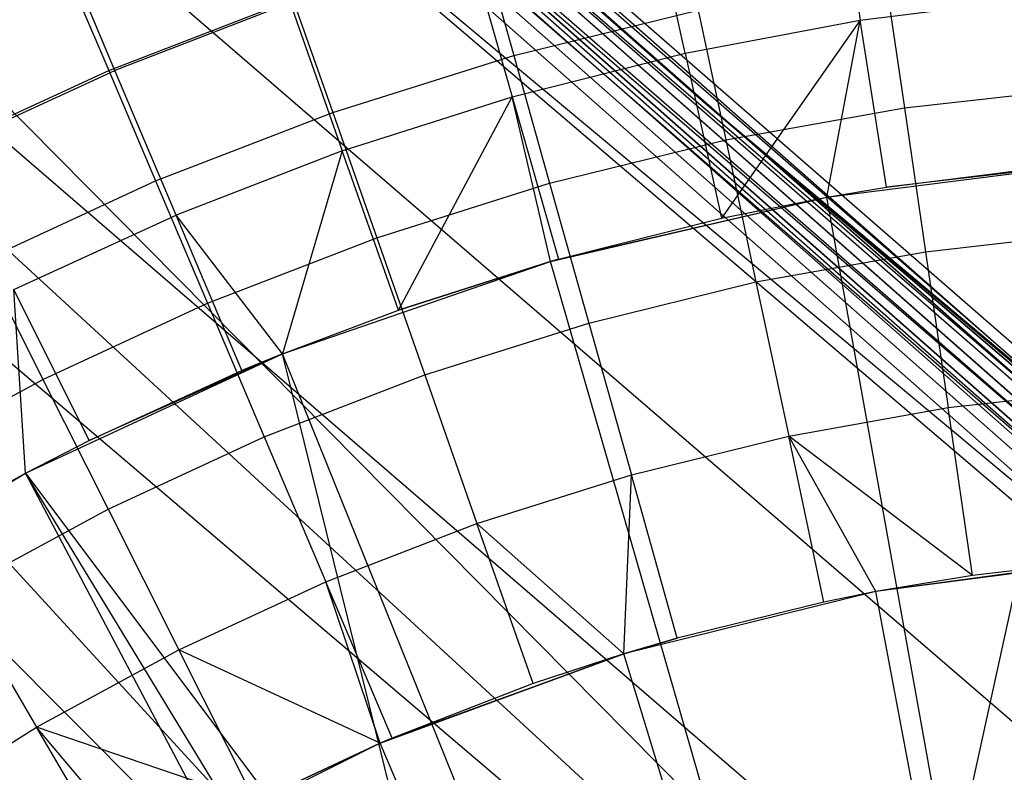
# Model space of a CAD drawing. Extents: x -390 to 397, y -401 to 400.
# Tile 30 of 192: x -245.57 to -241.72, y -287.5 to -284.56. Entities that reach past the tile are written whole.
import ezdxf

# ---------------------------------------------------------------- set-up
doc = ezdxf.new("R2010")
doc.units = 0
doc.header["$LTSCALE"] = 25.4
doc.layers.get('0').update_dxf_attribs({"linetype": 'CONTINUOUS'})

# ---------------------------------------------------------------- blocks, each defined once
blk = doc.blocks.new('FOURTY_ROUND_VII_ZWIS_STL')
at = {"color": 0}
for p, q in [((-242.8898, -284.8826, -927.3), (-254.6579, -274.4352, -927.3765)), ((-254.6579, -274.4352, -927.3765), (-240.6566, -286.7914, -927.3765)), ((-242.8898, -284.8826, -927.3), (-254.6579, -274.4352, -927.3765)), ((-254.6579, -274.4352, -927.3765), (-240.6566, -286.7914, -927.3765)), ((-254.6579, -274.4352, -902.1235), (-240.6566, -286.7914, -902.1235)), ((-254.6579, -274.4352, -902.1235), (-240.6566, -286.7914, -902.1235)), ((-254.6579, -274.4352, -902.1235), (-242.8898, -284.8826, -902.2)), ((-254.6579, -274.4352, -902.1235), (-242.8898, -284.8826, -902.2)), ((-242.8898, -284.8826, -900.3), (-254.6579, -274.4352, -900.3765)), ((-254.6579, -274.4352, -900.3765), (-240.6566, -286.7914, -900.3765)), ((-242.8898, -284.8826, -900.3), (-254.6579, -274.4352, -900.3765)), ((-254.6579, -274.4352, -900.3765), (-240.6566, -286.7914, -900.3765)), ((-242.8898, -284.8826, -927.3), (-254.6476, -274.424, -927.3)), ((-242.8898, -284.8826, -902.2), (-254.6476, -274.424, -902.2)), ((-242.8898, -284.8826, -927.3), (-254.6476, -274.424, -927.3)), ((-242.8898, -284.8826, -902.2), (-254.6476, -274.424, -902.2)), ((-242.8898, -284.8826, -900.3), (-254.6476, -274.424, -900.3)), ((-242.8898, -284.8826, -895.7), (-254.6476, -274.424, -900.3)), ((-242.8898, -284.8826, -900.3), (-254.6476, -274.424, -900.3)), ((-242.8898, -284.8826, -895.7), (-254.6476, -274.424, -900.3)), ((-254.6874, -274.4669, -927.4414), (-240.6845, -286.8246, -927.4414)), ((-254.6874, -274.4669, -927.4414), (-240.6845, -286.8246, -927.4414)), ((-240.6845, -286.8246, -902.0586), (-254.6874, -274.4669, -902.0586)), ((-240.6845, -286.8246, -902.0586), (-254.6874, -274.4669, -902.0586)), ((-254.6874, -274.4669, -900.4414), (-240.6845, -286.8246, -900.4414)), ((-254.6874, -274.4669, -900.4414), (-240.6845, -286.8246, -900.4414)), ((-254.7315, -274.5145, -927.4848), (-240.7262, -286.8743, -927.4848)), ((-254.7315, -274.5145, -927.4848), (-240.7262, -286.8743, -927.4848)), ((-240.7262, -286.8743, -902.0152), (-254.7315, -274.5145, -902.0152)), ((-240.7262, -286.8743, -902.0152), (-254.7315, -274.5145, -902.0152)), ((-254.7315, -274.5145, -900.4848), (-240.7262, -286.8743, -900.4848)), ((-254.7315, -274.5145, -900.4848), (-240.7262, -286.8743, -900.4848)), ((-254.8096, -274.5986, -929.1082), (-240.7999, -286.9622, -929.1082)), ((-254.8096, -274.5986, -929.1082), (-240.7999, -286.9622, -929.1082)), ((-254.7953, -274.5832, -929.1777), (-240.7864, -286.9461, -929.1777)), ((-254.7953, -274.5832, -929.1777), (-240.7864, -286.9461, -929.1777)), ((-254.7836, -274.5706, -902), (-240.7754, -286.933, -902)), ((-240.7754, -286.933, -927.5), (-254.7836, -274.5706, -927.5)), ((-240.7754, -286.933, -927.5), (-254.7836, -274.5706, -927.5)), ((-254.7836, -274.5706, -902), (-240.7754, -286.933, -902)), ((-240.7754, -286.933, -900.5), (-254.7836, -274.5706, -900.5)), ((-240.7754, -286.933, -900.5), (-254.7836, -274.5706, -900.5)), ((-254.8398, -274.6312, -929.0509), (-240.8285, -286.9962, -929.0509)), ((-254.8398, -274.6312, -929.0509), (-240.8285, -286.9962, -929.0509)), ((-254.8819, -274.6766, -929.0132), (-240.8683, -287.0437, -929.0132)), ((-254.8819, -274.6766, -929.0132), (-240.8683, -287.0437, -929.0132)), ((-252.9542, -275.9855, -895.7), (-242.8898, -284.8826, -895.7)), ((-252.9542, -275.9855, -895.7), (-242.8898, -284.8826, -895.7)), ((-252.9643, -275.9965, -895.6242), (-238.8159, -288.3255, -895.6242)), ((-252.9643, -275.9965, -895.6242), (-238.8159, -288.3255, -895.6242)), ((-252.9643, -275.9965, -895.6242), (-242.8898, -284.8826, -895.7)), ((-252.9643, -275.9965, -895.6242), (-242.8898, -284.8826, -895.7)), ((-252.9938, -276.0287, -895.5586), (-238.8438, -288.3591, -895.5586)), ((-252.9938, -276.0287, -895.5586), (-238.8438, -288.3591, -895.5586)), ((-253.0376, -276.0765, -895.5152), (-238.8852, -288.4091, -895.5152)), ((-253.0376, -276.0765, -895.5152), (-238.8852, -288.4091, -895.5152)), ((-238.934, -288.468, -895.5), (-253.0894, -276.133, -895.5)), ((-238.934, -288.468, -895.5), (-253.0894, -276.133, -895.5)), ((-251.5045, -277.4737, -932.4962), (-237.5814, -289.4838, -932.4962)), ((-251.5045, -277.4737, -932.4962), (-237.5814, -289.4838, -932.4962)), ((-237.6442, -289.5603, -929.25), (-251.571, -277.547, -929.25)), ((-251.571, -277.547, -929.25), (-240.7864, -286.9461, -929.1777)), ((-251.571, -277.547, -929.25), (-240.7864, -286.9461, -929.1777)), ((-237.6442, -289.5603, -929.25), (-251.571, -277.547, -929.25)), ((-252.1962, -278.2368, -931.3491), (-239.4366, -291.1429, -932.9304)), ((-238.2348, -290.2799, -931.3491), (-252.1962, -278.2368, -931.3491)), ((-238.2348, -290.2799, -931.3491), (-252.1962, -278.2368, -931.3491)), ((-252.1962, -278.2368, -931.3491), (-239.4366, -291.1429, -932.9304)), ((-252.7674, -278.867, -934.3766), (-241.5157, -291.1429, -935.4172)), ((-252.7674, -278.867, -934.3766), (-241.5157, -291.1429, -935.4172)), ((-252.7674, -278.867, -934.3766), (-239.4366, -291.1429, -934.7622)), ((-252.7674, -278.867, -934.3766), (-239.4366, -291.1429, -934.7622)), ((-252.7674, -278.867, -934.3766), (-238.7744, -290.9375, -934.3766)), ((-252.7674, -278.867, -934.3766), (-238.7744, -290.9375, -934.3766)), ((-241.5157, -291.1429, -933.7795), (-253.2439, -279.3928, -933.034)), ((-253.2439, -279.3928, -933.034), (-239.4366, -291.1429, -932.9304)), ((-253.2439, -279.3928, -933.034), (-239.4366, -291.1429, -932.9304)), ((-241.5157, -291.1429, -933.7795), (-253.2439, -279.3928, -933.034)), ((-240.9142, -287.0983, -929), (-245.7854, -282.9395, -929)), ((-245.7854, -282.9395, -929), (-240.8683, -287.0437, -929.0132)), ((-245.7854, -282.9395, -929), (-240.8683, -287.0437, -929.0132)), ((-240.9142, -287.0983, -929), (-245.7854, -282.9395, -929)), ((-242.3796, -283.9534, -972.7912), (-242.2846, -284.5587, -971.4547)), ((-242.3796, -283.9534, -972.7912), (-242.2846, -284.5587, -971.4547)), ((-242.9685, -284.6874, -971.4547), (-243.1002, -284.0891, -972.7912)), ((-242.9685, -284.6874, -971.4547), (-243.1002, -284.0891, -972.7912)), ((-245.1938, -284.7554, -972.7912), (-245.4136, -284.2349, -974.1486)), ((-245.1938, -284.7554, -972.7912), (-245.4136, -284.2349, -974.1486)), ((-243.7634, -284.2447, -977.1933), (-243.6369, -284.6962, -975.8206)), ((-243.7634, -284.2447, -977.1933), (-243.6369, -284.6962, -975.8206)), ((-243.8112, -284.2685, -972.7912), (-243.6432, -284.8577, -971.4547)), ((-243.8112, -284.2685, -972.7912), (-243.6432, -284.8577, -971.4547)), ((-245.382, -284.3694, -978.5822), (-245.2183, -284.755, -977.1933)), ((-245.382, -284.3694, -978.5822), (-245.2183, -284.755, -977.1933)), ((-242.1875, -284.3886, -975.8206), (-242.1125, -284.9016, -974.4657)), ((-242.1875, -284.3886, -975.8206), (-242.1125, -284.9016, -974.4657)), ((-245.2183, -284.755, -977.1933), (-244.4991, -284.4765, -977.1933)), ((-245.2183, -284.755, -977.1933), (-244.4991, -284.4765, -977.1933)), ((-244.4991, -284.4765, -977.1933), (-244.3438, -284.919, -975.8206)), ((-244.4991, -284.4765, -977.1933), (-244.3438, -284.919, -975.8206)), ((-242.2846, -284.5587, -971.4547), (-241.5942, -284.4718, -971.4547)), ((-242.2846, -284.5587, -971.4547), (-241.5942, -284.4718, -971.4547)), ((-244.5099, -284.4908, -972.7912), (-245.1938, -284.7554, -972.7912)), ((-244.5099, -284.4908, -972.7912), (-245.1938, -284.7554, -972.7912)), ((-244.5099, -284.4908, -972.7912), (-244.3064, -285.0687, -971.4547)), ((-244.5099, -284.4908, -972.7912), (-244.3064, -285.0687, -971.4547)), ((-243.6369, -284.6962, -975.8206), (-242.9171, -284.5192, -975.8206)), ((-243.6369, -284.6962, -975.8206), (-242.9171, -284.5192, -975.8206)), ((-242.9171, -284.5192, -975.8206), (-242.8094, -285.0263, -974.4657)), ((-242.9171, -284.5192, -975.8206), (-242.8094, -285.0263, -974.4657)), ((-242.9685, -284.6874, -971.4547), (-242.2846, -284.5587, -971.4547)), ((-242.9685, -284.6874, -971.4547), (-242.2846, -284.5587, -971.4547)), ((-242.2846, -284.5587, -971.4547), (-242.8267, -285.3315, -970.1406)), ((-242.2846, -284.5587, -971.4547), (-242.8267, -285.3315, -970.1406)), ((-242.4156, -285.2495, -970.1406), (-242.2846, -284.5587, -971.4547)), ((-242.4156, -285.2495, -970.1406), (-242.2846, -284.5587, -971.4547)), ((-242.1824, -285.2102, -970.1406), (-242.2846, -284.5587, -971.4547)), ((-242.1824, -285.2102, -970.1406), (-242.2846, -284.5587, -971.4547)), ((-244.3438, -284.919, -975.8206), (-243.6369, -284.6962, -975.8206)), ((-244.3438, -284.919, -975.8206), (-243.6369, -284.6962, -975.8206)), ((-243.6432, -284.8577, -971.4547), (-242.9685, -284.6874, -971.4547)), ((-243.6432, -284.8577, -971.4547), (-242.9685, -284.6874, -971.4547)), ((-243.6369, -284.6962, -975.8206), (-243.497, -285.1954, -974.4657)), ((-243.6369, -284.6962, -975.8206), (-243.497, -285.1954, -974.4657)), ((-242.9685, -284.6874, -971.4547), (-242.8267, -285.3315, -970.1406)), ((-242.9685, -284.6874, -971.4547), (-242.8267, -285.3315, -970.1406)), ((-245.9182, -285.079, -977.1933), (-245.2183, -284.755, -977.1933)), ((-245.9182, -285.079, -977.1933), (-245.2183, -284.755, -977.1933)), ((-245.8602, -285.0612, -972.7912), (-245.1938, -284.7554, -972.7912)), ((-245.8602, -285.0612, -972.7912), (-245.1938, -284.7554, -972.7912)), ((-245.2183, -284.755, -977.1933), (-245.035, -285.1867, -975.8206)), ((-245.2183, -284.755, -977.1933), (-245.035, -285.1867, -975.8206)), ((-244.9554, -285.3198, -971.4547), (-245.1938, -284.7554, -972.7912)), ((-244.9554, -285.3198, -971.4547), (-245.1938, -284.7554, -972.7912)), ((-242.1125, -284.9016, -974.4657), (-241.409, -284.8217, -974.4657)), ((-242.1125, -284.9016, -974.4657), (-241.409, -284.8217, -974.4657)), ((-244.3064, -285.0687, -971.4547), (-243.6432, -284.8577, -971.4547)), ((-244.3064, -285.0687, -971.4547), (-243.6432, -284.8577, -971.4547)), ((-244.0873, -285.6908, -970.1406), (-243.6432, -284.8577, -971.4547)), ((-244.0873, -285.6908, -970.1406), (-243.6432, -284.8577, -971.4547)), ((-243.6432, -284.8577, -971.4547), (-243.4625, -285.4919, -970.1406)), ((-243.4935, -285.5008, -970.1406), (-243.6432, -284.8577, -971.4547)), ((-243.4935, -285.5008, -970.1406), (-243.6432, -284.8577, -971.4547)), ((-243.6432, -284.8577, -971.4547), (-243.4625, -285.4919, -970.1406)), ((-238.8159, -288.3255, -895.6242), (-242.8898, -284.8826, -895.7)), ((-242.8898, -284.8826, -895.7), (-238.8064, -288.314, -895.7)), ((-238.8159, -288.3255, -895.6242), (-242.8898, -284.8826, -895.7)), ((-240.6468, -286.7797, -927.3), (-242.8898, -284.8826, -927.3)), ((-242.8898, -284.8826, -927.3), (-240.6566, -286.7914, -927.3765)), ((-242.8898, -284.8826, -927.3), (-240.6566, -286.7914, -927.3765)), ((-240.6468, -286.7797, -902.2), (-242.8898, -284.8826, -902.2)), ((-242.8898, -284.8826, -902.2), (-242.8898, -284.8826, -927.3)), ((-240.6468, -286.7797, -927.3), (-242.8898, -284.8826, -927.3)), ((-242.8898, -284.8826, -902.2), (-242.8898, -284.8826, -927.3)), ((-240.6566, -286.7914, -902.1235), (-242.8898, -284.8826, -902.2)), ((-240.6468, -286.7797, -902.2), (-242.8898, -284.8826, -902.2)), ((-240.6566, -286.7914, -902.1235), (-242.8898, -284.8826, -902.2)), ((-240.6468, -286.7797, -900.3), (-242.8898, -284.8826, -900.3)), ((-242.8898, -284.8826, -900.3), (-240.6566, -286.7914, -900.3765)), ((-242.8898, -284.8826, -900.3), (-240.6566, -286.7914, -900.3765)), ((-238.8064, -288.314, -895.7), (-242.8898, -284.8826, -900.3)), ((-240.6468, -286.7797, -900.3), (-242.8898, -284.8826, -900.3)), ((-238.8064, -288.314, -895.7), (-242.8898, -284.8826, -900.3)), ((-242.8898, -284.8826, -895.7), (-238.8064, -288.314, -895.7)), ((-242.8898, -284.8826, -895.7), (-242.8898, -284.8826, -900.3)), ((-242.8898, -284.8826, -895.7), (-242.8898, -284.8826, -900.3)), ((-242.8094, -285.0263, -974.4657), (-242.1125, -284.9016, -974.4657)), ((-242.8094, -285.0263, -974.4657), (-242.1125, -284.9016, -974.4657)), ((-242.1125, -284.9016, -974.4657), (-242.0305, -285.4628, -973.1305)), ((-242.1125, -284.9016, -974.4657), (-242.0305, -285.4628, -973.1305)), ((-245.035, -285.1867, -975.8206), (-244.3438, -284.919, -975.8206)), ((-245.035, -285.1867, -975.8206), (-244.3438, -284.919, -975.8206)), ((-244.3438, -284.919, -975.8206), (-244.1722, -285.4082, -974.4657)), ((-244.3438, -284.919, -975.8206), (-244.1722, -285.4082, -974.4657)), ((-243.497, -285.1954, -974.4657), (-242.8094, -285.0263, -974.4657)), ((-243.497, -285.1954, -974.4657), (-242.8094, -285.0263, -974.4657)), ((-242.8094, -285.0263, -974.4657), (-242.6917, -285.5811, -973.1305)), ((-242.8094, -285.0263, -974.4657), (-242.6917, -285.5811, -973.1305)), ((-244.3064, -285.0687, -971.4547), (-244.9554, -285.3198, -971.4547)), ((-244.3064, -285.0687, -971.4547), (-244.9554, -285.3198, -971.4547)), ((-244.3064, -285.0687, -971.4547), (-244.5398, -285.8617, -970.1406)), ((-244.3064, -285.0687, -971.4547), (-244.5398, -285.8617, -970.1406)), ((-244.0873, -285.6908, -970.1406), (-244.3064, -285.0687, -971.4547)), ((-244.0873, -285.6908, -970.1406), (-244.3064, -285.0687, -971.4547)), ((-242.4156, -285.2495, -957), (-241.3176, -285.1102, -957)), ((-242.4156, -285.2495, -957), (-241.3176, -285.1102, -957)), ((-241.3176, -285.1102, -957), (-242.1824, -285.2102, -970.1406)), ((-241.3176, -285.1102, -957), (-242.1824, -285.2102, -970.1406)), ((-242.1824, -285.2102, -970.1406), (-241.5319, -285.1284, -970.1406)), ((-242.1824, -285.2102, -970.1406), (-241.5319, -285.1284, -970.1406)), ((-241.3176, -285.1102, -957), (-241.9333, -287.9365, -952.8)), ((-241.3176, -285.1102, -957), (-241.9333, -287.9365, -952.8)), ((-245.7077, -285.4981, -975.8206), (-245.035, -285.1867, -975.8206)), ((-245.7077, -285.4981, -975.8206), (-245.035, -285.1867, -975.8206)), ((-245.035, -285.1867, -975.8206), (-244.8324, -285.6639, -974.4657)), ((-245.035, -285.1867, -975.8206), (-244.8324, -285.6639, -974.4657)), ((-244.1722, -285.4082, -974.4657), (-243.497, -285.1954, -974.4657)), ((-244.1722, -285.4082, -974.4657), (-243.497, -285.1954, -974.4657)), ((-243.497, -285.1954, -974.4657), (-243.3439, -285.7415, -973.1305)), ((-243.497, -285.1954, -974.4657), (-243.3439, -285.7415, -973.1305)), ((-242.4156, -285.2495, -970.1406), (-242.1824, -285.2102, -970.1406)), ((-242.4156, -285.2495, -957), (-242.1824, -285.2102, -970.1406)), ((-242.4156, -285.2495, -970.1406), (-242.1824, -285.2102, -970.1406)), ((-242.4156, -285.2495, -957), (-242.1824, -285.2102, -970.1406)), ((-243.4935, -285.5008, -957), (-242.4156, -285.2495, -957)), ((-243.4935, -285.5008, -957), (-242.4156, -285.2495, -957)), ((-243.4625, -285.4919, -970.1406), (-242.4156, -285.2495, -957)), ((-243.4625, -285.4919, -970.1406), (-242.4156, -285.2495, -957)), ((-242.8267, -285.3315, -970.1406), (-242.4156, -285.2495, -970.1406)), ((-242.8267, -285.3315, -970.1406), (-242.4156, -285.2495, -970.1406)), ((-242.8267, -285.3315, -970.1406), (-242.4156, -285.2495, -957)), ((-242.8267, -285.3315, -970.1406), (-242.4156, -285.2495, -957)), ((-242.4156, -285.2495, -970.1406), (-242.4156, -285.2495, -957)), ((-242.4156, -285.2495, -970.1406), (-242.4156, -285.2495, -957)), ((-241.9333, -287.9365, -952.8), (-242.4156, -285.2495, -957)), ((-241.9333, -287.9365, -952.8), (-242.4156, -285.2495, -957)), ((-245.5879, -285.61, -971.4547), (-244.9554, -285.3198, -971.4547)), ((-245.5879, -285.61, -971.4547), (-244.9554, -285.3198, -971.4547)), ((-244.6988, -285.9273, -970.1406), (-244.9554, -285.3198, -971.4547)), ((-244.5398, -285.8617, -970.1406), (-244.9554, -285.3198, -971.4547)), ((-244.6988, -285.9273, -970.1406), (-244.9554, -285.3198, -971.4547)), ((-244.5398, -285.8617, -970.1406), (-244.9554, -285.3198, -971.4547)), ((-243.4625, -285.4919, -970.1406), (-242.8267, -285.3315, -970.1406)), ((-243.4625, -285.4919, -970.1406), (-242.8267, -285.3315, -970.1406)), ((-242.0305, -285.4628, -973.1305), (-241.3632, -285.387, -973.1305)), ((-242.0305, -285.4628, -973.1305), (-241.3632, -285.387, -973.1305)), ((-244.8324, -285.6639, -974.4657), (-244.1722, -285.4082, -974.4657)), ((-244.8324, -285.6639, -974.4657), (-244.1722, -285.4082, -974.4657)), ((-244.1722, -285.4082, -974.4657), (-243.9845, -285.9434, -973.1305)), ((-244.1722, -285.4082, -974.4657), (-243.9845, -285.9434, -973.1305)), ((-242.6917, -285.5811, -973.1305), (-242.0305, -285.4628, -973.1305)), ((-242.6917, -285.5811, -973.1305), (-242.0305, -285.4628, -973.1305)), ((-242.0305, -285.4628, -973.1305), (-241.9416, -286.0715, -971.8167)), ((-242.0305, -285.4628, -973.1305), (-241.9416, -286.0715, -971.8167)), ((-245.7077, -285.4981, -975.8206), (-245.4749, -285.9613, -974.4657)), ((-245.7077, -285.4981, -975.8206), (-245.4749, -285.9613, -974.4657)), ((-244.5398, -285.8617, -957), (-243.4935, -285.5008, -957)), ((-244.5398, -285.8617, -957), (-243.4935, -285.5008, -957)), ((-244.0873, -285.6908, -970.1406), (-243.4935, -285.5008, -970.1406)), ((-243.4935, -285.5008, -957), (-244.0873, -285.6908, -970.1406)), ((-243.4935, -285.5008, -957), (-244.0873, -285.6908, -970.1406)), ((-244.0873, -285.6908, -970.1406), (-243.4935, -285.5008, -970.1406)), ((-243.4935, -285.5008, -970.1406), (-243.4625, -285.4919, -970.1406)), ((-243.4625, -285.4919, -970.1406), (-243.4935, -285.5008, -957)), ((-243.4625, -285.4919, -970.1406), (-243.4935, -285.5008, -957)), ((-243.4935, -285.5008, -970.1406), (-243.4625, -285.4919, -970.1406)), ((-243.4935, -285.5008, -957), (-243.4935, -285.5008, -970.1406)), ((-243.4935, -285.5008, -957), (-243.4935, -285.5008, -970.1406)), ((-242.7374, -288.124, -952.8), (-243.4935, -285.5008, -957)), ((-242.7374, -288.124, -952.8), (-243.4935, -285.5008, -957)), ((-243.3439, -285.7415, -973.1305), (-242.6917, -285.5811, -973.1305)), ((-243.3439, -285.7415, -973.1305), (-242.6917, -285.5811, -973.1305)), ((-242.6917, -285.5811, -973.1305), (-242.564, -286.1829, -971.8167)), ((-242.6917, -285.5811, -973.1305), (-242.564, -286.1829, -971.8167)), ((-245.2947, -286.2007, -970.1406), (-245.5879, -285.61, -971.4547)), ((-245.5435, -286.3282, -970.1406), (-245.5879, -285.61, -971.4547)), ((-245.5435, -286.3282, -970.1406), (-245.5879, -285.61, -971.4547)), ((-245.2947, -286.2007, -970.1406), (-245.5879, -285.61, -971.4547)), ((-245.4749, -285.9613, -974.4657), (-244.8324, -285.6639, -974.4657)), ((-245.4749, -285.9613, -974.4657), (-244.8324, -285.6639, -974.4657)), ((-244.8324, -285.6639, -974.4657), (-244.6108, -286.1859, -973.1305)), ((-244.8324, -285.6639, -974.4657), (-244.6108, -286.1859, -973.1305)), ((-244.5398, -285.8617, -970.1406), (-244.0873, -285.6908, -970.1406)), ((-244.5398, -285.8617, -957), (-244.0873, -285.6908, -970.1406)), ((-244.5398, -285.8617, -970.1406), (-244.0873, -285.6908, -970.1406)), ((-244.5398, -285.8617, -957), (-244.0873, -285.6908, -970.1406)), ((-243.9845, -285.9434, -973.1305), (-243.3439, -285.7415, -973.1305)), ((-243.9845, -285.9434, -973.1305), (-243.3439, -285.7415, -973.1305)), ((-243.3439, -285.7415, -973.1305), (-243.1779, -286.3339, -971.8167)), ((-243.3439, -285.7415, -973.1305), (-243.1779, -286.3339, -971.8167)), ((-245.5435, -286.3282, -957), (-244.5398, -285.8617, -957)), ((-245.5435, -286.3282, -957), (-244.5398, -285.8617, -957)), ((-244.5398, -285.8617, -957), (-245.2947, -286.2007, -970.1406)), ((-244.5398, -285.8617, -957), (-245.2947, -286.2007, -970.1406)), ((-244.6988, -285.9273, -970.1406), (-244.5398, -285.8617, -970.1406)), ((-244.5398, -285.8617, -957), (-244.6988, -285.9273, -970.1406)), ((-244.5398, -285.8617, -957), (-244.6988, -285.9273, -970.1406)), ((-244.6988, -285.9273, -970.1406), (-244.5398, -285.8617, -970.1406)), ((-244.5398, -285.8617, -970.1406), (-244.5398, -285.8617, -957)), ((-244.5398, -285.8617, -970.1406), (-244.5398, -285.8617, -957)), ((-243.518, -288.3932, -952.8), (-244.5398, -285.8617, -957)), ((-243.876, -288.548, -952.8), (-244.5398, -285.8617, -957)), ((-243.876, -288.548, -952.8), (-244.5398, -285.8617, -957)), ((-243.518, -288.3932, -952.8), (-244.5398, -285.8617, -957)), ((-245.2947, -286.2007, -970.1406), (-244.6988, -285.9273, -970.1406)), ((-245.2947, -286.2007, -970.1406), (-244.6988, -285.9273, -970.1406)), ((-246.0971, -286.2993, -974.4657), (-245.4749, -285.9613, -974.4657)), ((-246.0971, -286.2993, -974.4657), (-245.4749, -285.9613, -974.4657)), ((-245.4749, -285.9613, -974.4657), (-245.2203, -286.4681, -973.1305)), ((-245.4749, -285.9613, -974.4657), (-245.2203, -286.4681, -973.1305)), ((-244.6108, -286.1859, -973.1305), (-243.9845, -285.9434, -973.1305)), ((-244.6108, -286.1859, -973.1305), (-243.9845, -285.9434, -973.1305)), ((-243.9845, -285.9434, -973.1305), (-243.7808, -286.5239, -971.8167)), ((-243.9845, -285.9434, -973.1305), (-243.7808, -286.5239, -971.8167)), ((-241.9416, -286.0715, -971.8167), (-241.3135, -286.0002, -971.8167)), ((-241.9416, -286.0715, -971.8167), (-241.3135, -286.0002, -971.8167)), ((-242.564, -286.1829, -971.8167), (-241.9416, -286.0715, -971.8167)), ((-242.564, -286.1829, -971.8167), (-241.9416, -286.0715, -971.8167)), ((-241.8459, -286.7269, -970.5261), (-241.9416, -286.0715, -971.8167)), ((-241.8459, -286.7269, -970.5261), (-241.9416, -286.0715, -971.8167)), ((-245.5435, -286.3282, -970.1406), (-245.2947, -286.2007, -970.1406)), ((-245.5435, -286.3282, -957), (-245.2947, -286.2007, -970.1406)), ((-245.5435, -286.3282, -970.1406), (-245.2947, -286.2007, -970.1406)), ((-245.5435, -286.3282, -957), (-245.2947, -286.2007, -970.1406)), ((-245.2203, -286.4681, -973.1305), (-244.6108, -286.1859, -973.1305)), ((-245.2203, -286.4681, -973.1305), (-244.6108, -286.1859, -973.1305)), ((-244.6108, -286.1859, -973.1305), (-244.3704, -286.7522, -971.8167)), ((-244.6108, -286.1859, -973.1305), (-244.3704, -286.7522, -971.8167)), ((-243.1779, -286.3339, -971.8167), (-242.564, -286.1829, -971.8167)), ((-243.1779, -286.3339, -971.8167), (-242.564, -286.1829, -971.8167)), ((-241.8459, -286.7269, -970.5261), (-242.564, -286.1829, -971.8167)), ((-242.2235, -286.7901, -970.5261), (-242.564, -286.1829, -971.8167)), ((-241.8459, -286.7269, -970.5261), (-242.564, -286.1829, -971.8167)), ((-242.2235, -286.7901, -970.5261), (-242.564, -286.1829, -971.8167)), ((-242.4264, -286.8308, -970.5261), (-242.564, -286.1829, -971.8167)), ((-242.4264, -286.8308, -970.5261), (-242.564, -286.1829, -971.8167)), ((-246.4938, -286.8955, -957), (-245.5435, -286.3282, -957)), ((-246.4938, -286.8955, -957), (-245.5435, -286.3282, -957)), ((-246.4311, -286.8539, -970.1406), (-245.5435, -286.3282, -957)), ((-246.4311, -286.8539, -970.1406), (-245.5435, -286.3282, -957)), ((-245.8729, -286.51, -970.1406), (-245.5435, -286.3282, -970.1406)), ((-245.8729, -286.51, -970.1406), (-245.5435, -286.3282, -970.1406)), ((-245.8729, -286.51, -970.1406), (-245.5435, -286.3282, -957)), ((-245.8729, -286.51, -970.1406), (-245.5435, -286.3282, -957)), ((-245.5435, -286.3282, -970.1406), (-245.5435, -286.3282, -957)), ((-245.5435, -286.3282, -970.1406), (-245.5435, -286.3282, -957)), ((-245.5435, -286.3282, -957), (-243.876, -288.548, -952.8)), ((-244.0236, -289.201, -952), (-245.5435, -286.3282, -957)), ((-244.0236, -289.201, -952), (-245.5435, -286.3282, -957)), ((-243.8484, -289.1112, -952), (-245.5435, -286.3282, -957)), ((-243.8484, -289.1112, -952), (-245.5435, -286.3282, -957)), ((-245.5435, -286.3282, -957), (-243.876, -288.548, -952.8)), ((-243.7808, -286.5239, -971.8167), (-243.1779, -286.3339, -971.8167)), ((-243.7808, -286.5239, -971.8167), (-243.1779, -286.3339, -971.8167)), ((-243.2076, -287.0328, -970.5261), (-243.1779, -286.3339, -971.8167)), ((-243.2076, -287.0328, -970.5261), (-243.1779, -286.3339, -971.8167)), ((-242.9991, -286.9717, -970.5261), (-243.1779, -286.3339, -971.8167)), ((-242.9991, -286.9717, -970.5261), (-243.1779, -286.3339, -971.8167)), ((-245.8105, -286.7887, -973.1305), (-245.2203, -286.4681, -973.1305)), ((-245.8105, -286.7887, -973.1305), (-245.2203, -286.4681, -973.1305)), ((-245.2203, -286.4681, -973.1305), (-244.9441, -287.0178, -971.8167)), ((-245.2203, -286.4681, -973.1305), (-244.9441, -287.0178, -971.8167)), ((-244.3704, -286.7522, -971.8167), (-243.7808, -286.5239, -971.8167)), ((-244.3704, -286.7522, -971.8167), (-243.7808, -286.5239, -971.8167)), ((-243.2076, -287.0328, -970.5261), (-243.7808, -286.5239, -971.8167)), ((-243.2076, -287.0328, -970.5261), (-243.7808, -286.5239, -971.8167)), ((-243.5616, -287.149, -970.5261), (-243.7808, -286.5239, -971.8167)), ((-243.5616, -287.149, -970.5261), (-243.7808, -286.5239, -971.8167)), ((-241.2186, -286.6572, -957.4595), (-242.2235, -286.7901, -957.4595)), ((-241.2186, -286.6572, -957.4595), (-242.2235, -286.7901, -957.4595)), ((-241.2599, -286.6604, -970.5261), (-242.2235, -286.7901, -957.4595)), ((-241.2599, -286.6604, -970.5261), (-242.2235, -286.7901, -957.4595)), ((-241.2599, -286.6604, -970.5261), (-241.8459, -286.7269, -970.5261)), ((-241.2599, -286.6604, -970.5261), (-241.8459, -286.7269, -970.5261)), ((-241.8459, -286.7269, -970.5261), (-242.2235, -286.7901, -970.5261)), ((-241.8459, -286.7269, -970.5261), (-242.2235, -286.7901, -970.5261)), ((-241.8459, -286.7269, -970.5261), (-242.2235, -286.7901, -957.4595)), ((-241.8459, -286.7269, -970.5261), (-242.2235, -286.7901, -957.4595)), ((-244.9441, -287.0178, -971.8167), (-244.3704, -286.7522, -971.8167)), ((-244.9441, -287.0178, -971.8167), (-244.3704, -286.7522, -971.8167)), ((-244.1115, -287.3619, -970.5261), (-244.3704, -286.7522, -971.8167)), ((-244.1115, -287.3619, -970.5261), (-244.3704, -286.7522, -971.8167)), ((-244.1591, -287.3823, -970.5261), (-244.3704, -286.7522, -971.8167)), ((-244.1591, -287.3823, -970.5261), (-244.3704, -286.7522, -971.8167)), ((-245.8105, -286.7887, -973.1305), (-245.4996, -287.3196, -971.8167)), ((-245.8105, -286.7887, -973.1305), (-245.4996, -287.3196, -971.8167)), ((-242.2235, -286.7901, -957.4595), (-243.2076, -287.0328, -957.4595)), ((-242.2235, -286.7901, -957.4595), (-243.2076, -287.0328, -957.4595)), ((-242.2235, -286.7901, -970.5261), (-242.4264, -286.8308, -970.5261)), ((-242.2235, -286.7901, -957.4595), (-242.4264, -286.8308, -970.5261)), ((-242.2235, -286.7901, -970.5261), (-242.4264, -286.8308, -970.5261)), ((-242.2235, -286.7901, -957.4595), (-242.4264, -286.8308, -970.5261)), ((-242.2235, -286.7901, -970.5261), (-242.2235, -286.7901, -957.4595)), ((-242.2235, -286.7901, -970.5261), (-242.2235, -286.7901, -957.4595)), ((-241.7519, -289.2871, -953.55), (-242.2235, -286.7901, -957.4595)), ((-241.7519, -289.2871, -953.55), (-242.2235, -286.7901, -957.4595)), ((-242.4264, -286.8308, -970.5261), (-242.9991, -286.9717, -970.5261)), ((-242.4264, -286.8308, -970.5261), (-242.9991, -286.9717, -970.5261)), ((-242.9991, -286.9717, -970.5261), (-243.2076, -287.0328, -970.5261)), ((-243.2076, -287.0328, -957.4595), (-242.9991, -286.9717, -970.5261)), ((-243.2076, -287.0328, -957.4595), (-242.9991, -286.9717, -970.5261)), ((-242.9991, -286.9717, -970.5261), (-243.2076, -287.0328, -970.5261)), ((-245.4996, -287.3196, -971.8167), (-244.9441, -287.0178, -971.8167)), ((-245.4996, -287.3196, -971.8167), (-244.9441, -287.0178, -971.8167)), ((-244.1591, -287.3823, -970.5261), (-244.9441, -287.0178, -971.8167)), ((-244.1591, -287.3823, -970.5261), (-244.9441, -287.0178, -971.8167)), ((-244.6467, -287.6097, -970.5261), (-244.9441, -287.0178, -971.8167)), ((-244.6467, -287.6097, -970.5261), (-244.9441, -287.0178, -971.8167)), ((-244.1591, -287.3823, -970.5261), (-243.2076, -287.0328, -957.4595)), ((-243.2076, -287.0328, -957.4595), (-244.1591, -287.3823, -957.4595)), ((-244.1591, -287.3823, -970.5261), (-243.2076, -287.0328, -957.4595)), ((-243.2076, -287.0328, -957.4595), (-244.1591, -287.3823, -957.4595)), ((-244.1115, -287.3619, -970.5261), (-243.2076, -287.0328, -957.4595)), ((-244.1115, -287.3619, -970.5261), (-243.2076, -287.0328, -957.4595)), ((-243.2076, -287.0328, -970.5261), (-243.5616, -287.149, -970.5261)), ((-243.2076, -287.0328, -970.5261), (-243.5616, -287.149, -970.5261)), ((-243.2076, -287.0328, -957.4595), (-243.5616, -287.149, -970.5261)), ((-243.2076, -287.0328, -957.4595), (-243.5616, -287.149, -970.5261)), ((-243.2076, -287.0328, -970.5261), (-243.2076, -287.0328, -957.4595)), ((-243.2076, -287.0328, -970.5261), (-243.2076, -287.0328, -957.4595)), ((-242.4642, -289.4628, -953.55), (-243.2076, -287.0328, -957.4595)), ((-242.4642, -289.4628, -953.55), (-243.2076, -287.0328, -957.4595)), ((-243.5616, -287.149, -970.5261), (-244.1115, -287.3619, -970.5261)), ((-243.5616, -287.149, -970.5261), (-244.1115, -287.3619, -970.5261)), ((-246.0347, -287.6564, -971.8167), (-245.4996, -287.3196, -971.8167)), ((-246.0347, -287.6564, -971.8167), (-245.4996, -287.3196, -971.8167)), ((-244.6467, -287.6097, -970.5261), (-245.4996, -287.3196, -971.8167)), ((-245.0663, -287.8343, -970.5261), (-245.4996, -287.3196, -971.8167)), ((-244.6467, -287.6097, -970.5261), (-245.4996, -287.3196, -971.8167)), ((-245.0663, -287.8343, -970.5261), (-245.4996, -287.3196, -971.8167)), ((-245.1649, -287.8912, -970.5261), (-245.4996, -287.3196, -971.8167)), ((-245.1649, -287.8912, -970.5261), (-245.4996, -287.3196, -971.8167)), ((-244.1115, -287.3619, -970.5261), (-244.1591, -287.3823, -970.5261)), ((-244.1115, -287.3619, -970.5261), (-244.1591, -287.3823, -970.5261)), ((-244.1591, -287.3823, -957.4595), (-245.0663, -287.8343, -957.4595)), ((-244.1591, -287.3823, -957.4595), (-245.0663, -287.8343, -957.4595)), ((-244.1591, -287.3823, -970.5261), (-244.6467, -287.6097, -970.5261)), ((-244.6467, -287.6097, -970.5261), (-244.1591, -287.3823, -957.4595)), ((-244.6467, -287.6097, -970.5261), (-244.1591, -287.3823, -957.4595)), ((-244.1591, -287.3823, -970.5261), (-244.6467, -287.6097, -970.5261)), ((-244.1591, -287.3823, -970.5261), (-244.1591, -287.3823, -957.4595)), ((-244.1591, -287.3823, -970.5261), (-244.1591, -287.3823, -957.4595)), ((-243.1529, -289.7157, -953.55), (-244.1591, -287.3823, -957.4595)), ((-243.1529, -289.7157, -953.55), (-244.1591, -287.3823, -957.4595))]:
    blk.add_line(p, q, dxfattribs=at)

msp = doc.modelspace()

# ---------------------------------------------------------------- block references
at = {"color": 250}
msp.add_blockref('FOURTY_ROUND_VII_ZWIS_STL', (0, 0), dxfattribs=at)

doc.saveas('drawing.dxf')
